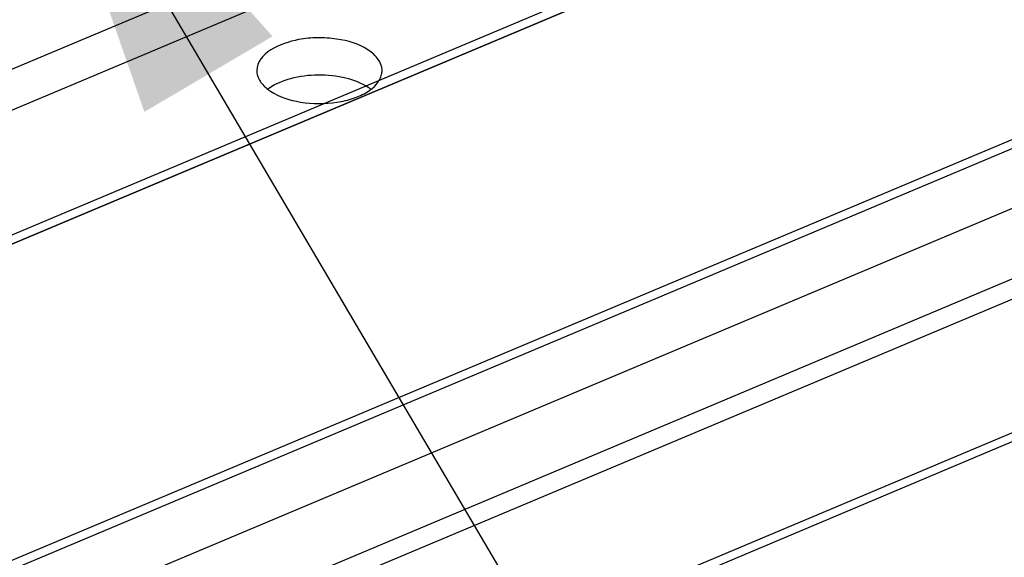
# Model space of a CAD drawing. Header units: millimetres. Extents: x 0 to 4620, y -1280 to 3267.
# Tile 13 of 103: x 3049 to 3122, y 1870 to 1909. Entities that reach past the tile are written whole.
import ezdxf

# ---------------------------------------------------------------- set-up
doc = ezdxf.new("R2010")
doc.units = ezdxf.units.MM
doc.header["$LTSCALE"] = 254.1
doc.layers.get('0').update_dxf_attribs({"linetype": 'CONTINUOUS'})
doc.layers.add('03___PRT_ALL_CURVES', color=7, linetype='CONTINUOUS')
doc.styles.get("Standard").update_dxf_attribs({"font": 'txt', "width": 0.9})
doc.dimstyles.get("Standard").update_dxf_attribs({"dimtxt": 16.5, "dimasz": 27.5, "dimexe": 1.5, "dimexo": 1.5, "dimtad": 1, "dimzin": 0, "dimdsep": 46, "dimtxsty": 'Standard', "dimblk": '_FILLED', "dimblk1": '_FILLED', "dimblk2": '_FILLED', "dimcen": 0.09, "dimazin": 0, "dimtol": 1, "dimtp": 0.01, "dimtm": 0.01, "dimtfac": 1, "dimtofl": 0, "dimtmove": 0, "dimatfit": 3, "dimldrblk": '_FILLED', "dimfxl": 0, "dimtolj": 1, "dimtzin": 0, "dimarcsym": 0})

# ---------------------------------------------------------------- blocks, each defined once
blk = doc.blocks.new('_FILLED')
at = {"color": 0, "linetype": 'ByBlock'}
blk.add_solid([(0, 0), (-1, 0.2), (-1, -0.2)], dxfattribs=at)

msp = doc.modelspace()

# ---------------------------------------------------------------- linework, layer by layer
at = {"color": 7, "linetype": 'Continuous'}
for p, q in [((3304.681, 1976.405), (2854.732, 1787.091)), ((2884.317, 1777.878), (3315.349, 1959.232)), ((2997.809, 1871.354), (3102.48, 1915.394))]:
    msp.add_line(p, q, dxfattribs=at)
at = {"color": 6, "linetype": 'Continuous'}
for p, q in [((2854.829, 1782.727), (3304.681, 1971.999)), ((3302.622, 1965.907), (2891.804, 1793.058)), ((3304.023, 1964.989), (2893.204, 1792.14)), ((3003.564, 1886.711), (3069.308, 1914.372)), ((3004.802, 1884.214), (3070.546, 1911.875))]:
    msp.add_line(p, q, dxfattribs=at)
for centre, radius, start, end in [((3074.509, 1905.481), 1.3, 348.11164, 359.96932), ((3074.527, 1905.48), 1.282, 0.02262, 2.28728), ((3069.338, 1901.515), 3.253, 126.23314, 127.24217), ((3069.391, 1901.443), 3.342, 125.56142, 126.23463), ((3072.918, 1901.38), 3.422, 52.72675, 56.79675)]:
    msp.add_arc(centre, radius, start, end, dxfattribs=at)
for points, knots in [([(3074.792, 1907), (3074.101, 1907.453), (3072.814, 1907.837), (3071.031, 1907.942), (3068.92, 1907.776), (3066.548, 1906.764), (3066.549, 1905.479)], [0, 0, 0, 0, 0.270832, 0.425352, 0.578853, 1, 1, 1, 1]), ([(3075.808, 1905.531), (3075.797, 1905.806), (3075.555, 1906.411), (3075.074, 1906.815), (3074.792, 1907)], [0, 0, 0, 0, 0.449649, 1, 1, 1, 1]), ([(3066.602, 1905.112), (3066.625, 1905.032), (3066.758, 1904.692), (3067.005, 1904.406), (3067.216, 1904.222)], [0, 0, 0, 0, 0.229386, 1, 1, 1, 1]), ([(3074.792, 1904.243), (3074.294, 1904.57), (3073.061, 1905.029), (3071.086, 1905.231), (3069.127, 1904.989), (3067.922, 1904.502), (3067.447, 1904.162)], [0, 0, 0, 0, 0.233322, 0.503362, 0.771533, 1, 1, 1, 1]), ([(3067.565, 1903.959), (3068.222, 1903.529), (3069.884, 1903.02), (3072.01, 1903.003), (3073.674, 1903.394), (3074.903, 1903.928), (3075.666, 1904.667), (3075.781, 1905.213)], [0, 0, 0, 0, 0.258643, 0.553659, 0.693089, 0.816234, 1, 1, 1, 1])]:
    msp.add_open_spline(points, degree=3, knots=knots, dxfattribs=at)
for points in [[(3066.549, 1905.479), (3066.549, 1905.356), (3066.567, 1905.231), (3066.602, 1905.112)], [(3067.216, 1904.222), (3067.326, 1904.127), (3067.443, 1904.039), (3067.565, 1903.959)]]:
    msp.add_open_spline(points, degree=3, dxfattribs=at)
at = {"layer": '03___PRT_ALL_CURVES', "color": 4, "linetype": 'Continuous'}
for p, q in [((3303.51, 1976.586), (2853.561, 1787.272)), ((3304.681, 1976.405), (2854.732, 1787.091)), ((2883.146, 1778.058), (3314.178, 1959.413)), ((2884.317, 1777.878), (3315.349, 1959.232)), ((3102.48, 1915.394), (2997.809, 1871.354)), ((3101.309, 1915.575), (3000.337, 1873.092))]:
    msp.add_line(p, q, dxfattribs=at)

# ---------------------------------------------------------------- leaders
at = {"color": 2, "linetype": 'Continuous'}
msp.add_leader([(3049.02, 1928.918), (3289.176, 1521.184)], dimstyle='Standard', override={"dimtad": 0}, dxfattribs=at)

doc.saveas('drawing.dxf')
